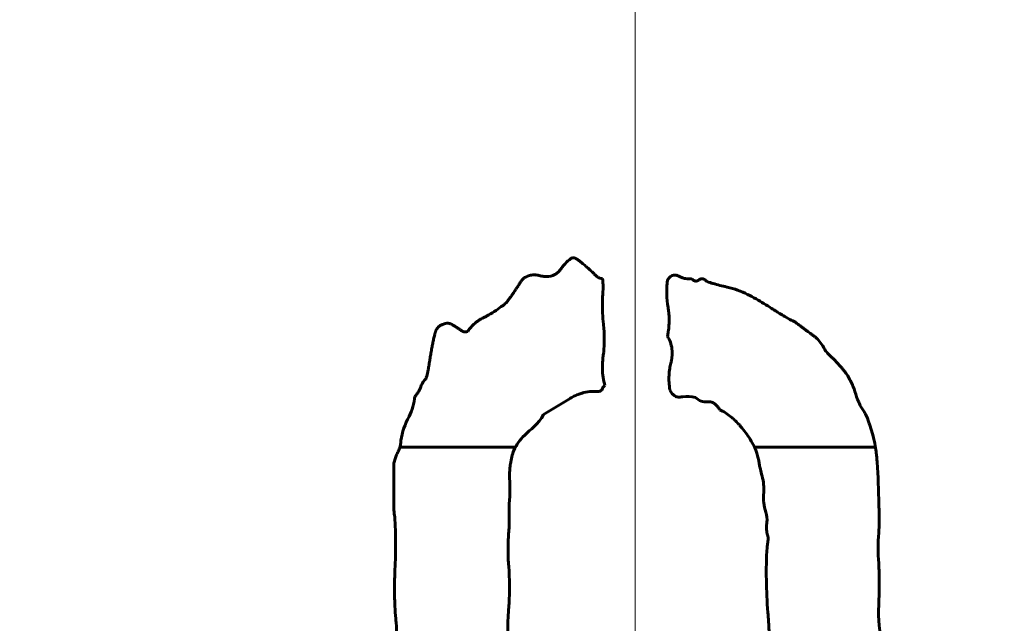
# Model space of a CAD drawing. Header units: millimetres. Extents: x 0 to 601, y 0 to 420.
# Tile 11 of 30: x 143.11 to 151.26, y 341.64 to 346.64. Entities that reach past the tile are written whole.
import ezdxf

# ---------------------------------------------------------------- set-up
doc = ezdxf.new("R2010")
doc.units = ezdxf.units.MM
doc.linetypes.add('K5LT_AXLED', pattern=[12, 7.5, -1.5, 1.5, -1.5])
doc.linetypes.add('K5LT_BASIC', pattern=[0])
doc.layers.add('Системный слой (1)', color=251, linetype='Continuous', true_color=0x6c6c6c)

# ---------------------------------------------------------------- blocks, each defined once
blk = doc.blocks.new('U4')
at = {"layer": 'Системный слой (1)', "color": 143, "linetype": 'K5LT_BASIC', "lineweight": 60, "true_color": 0x33acca}
for p, q in [((147.2155, 343.0974), (146.2592, 343.0974)), ((150.1951, 343.0974), (149.1947, 343.0974))]:
    blk.add_line(p, q, dxfattribs=at)
blk = doc.blocks.new('U12')
at = {"layer": 'Системный слой (1)', "color": 30, "linetype": 'K5LT_AXLED', "lineweight": 18, "true_color": 0xff8000}
blk.add_line((148.2051, 329.0974), (148.2051, 387.0974), dxfattribs=at)

msp = doc.modelspace()

# ---------------------------------------------------------------- linework, layer by layer
at = {"layer": 'Системный слой (1)', "color": 143, "linetype": 'K5LT_BASIC', "lineweight": 60, "true_color": 0x33acca}
for p, q in [((146.2075, 342.9553), (146.2075, 342.7342)), ((147.1623, 342.4276), (147.1623, 342.5985))]:
    msp.add_line(p, q, dxfattribs=at)
msp.add_circle((148.2051, 329.0974), 64, dxfattribs=at)
msp.add_arc((148.2051, 329.0974), 20.9196, 41.09796, 141.70407, dxfattribs=at)
for points, knots in [([(147.6748, 344.6588), (147.6565, 344.6473), (147.6402, 344.6327), (147.6223, 344.6128), (147.6191, 344.609), (147.6133, 344.6019), (147.6108, 344.5988), (147.6061, 344.5926), (147.6038, 344.5895), (147.6009, 344.5854), (147.6002, 344.5844), (147.5974, 344.5804), (147.5953, 344.5776), (147.5912, 344.5721), (147.5892, 344.5695), (147.585, 344.5644), (147.5829, 344.5619), (147.5785, 344.557), (147.5762, 344.5545), (147.5731, 344.5514), (147.5724, 344.5506), (147.5645, 344.5428), (147.5567, 344.5363), (147.5407, 344.5256), (147.5327, 344.5213), (147.5241, 344.5181)], [0, 0, 0, 0, 0.016224, 0.016224, 0.01995875, 0.01995875, 0.02309605, 0.02309605, 0.02642917, 0.02642917, 0.02752771, 0.02752771, 0.03079563, 0.03079563, 0.03391699, 0.03391699, 0.03693983, 0.03693983, 0.0397856, 0.0397856, 0.04059937, 0.04059937, 0.04864691, 0.04864691, 0.05595429, 0.05595429, 0.05595429, 0.05595429]), ([(147.9362, 344.493), (147.9286, 344.493), (147.9212, 344.4945), (147.9042, 344.501), (147.8949, 344.5069), (147.8849, 344.515), (147.8834, 344.5163), (147.8803, 344.519), (147.8787, 344.5204), (147.8759, 344.5231), (147.8747, 344.5243), (147.8709, 344.528), (147.8683, 344.5307), (147.8623, 344.5365), (147.859, 344.5397), (147.8517, 344.5467), (147.8479, 344.5504), (147.8428, 344.5551), (147.8421, 344.5557), (147.8311, 344.566), (147.8203, 344.5758), (147.807, 344.5874), (147.805, 344.5892), (147.7932, 344.5994), (147.7837, 344.6075), (147.7661, 344.6221), (147.7581, 344.6287), (147.7462, 344.6381), (147.7426, 344.641), (147.737, 344.6454), (147.7347, 344.6471), (147.7305, 344.6504), (147.7286, 344.6518), (147.7248, 344.6543), (147.7229, 344.6554), (147.7194, 344.6575), (147.7177, 344.6584), (147.7144, 344.6599), (147.7127, 344.6606), (147.7106, 344.6614), (147.7101, 344.6616), (147.7041, 344.6637), (147.6983, 344.6647), (147.6894, 344.6642), (147.6864, 344.6636), (147.6804, 344.6617), (147.6776, 344.6604), (147.6748, 344.6588)], [0, 0, 0, 0, 0.00567652, 0.00567652, 0.01367903, 0.01367903, 0.01528419, 0.01528419, 0.01689334, 0.01689334, 0.01812955, 0.01812955, 0.0204154, 0.0204154, 0.02257981, 0.02257981, 0.02446909, 0.02446909, 0.02474422, 0.02474422, 0.02898553, 0.02898553, 0.0297423, 0.0297423, 0.03338955, 0.03338955, 0.03665028, 0.03665028, 0.03834075, 0.03834075, 0.03960449, 0.03960449, 0.04088969, 0.04088969, 0.0422688, 0.0422688, 0.04369546, 0.04369546, 0.04515469, 0.04515469, 0.04559324, 0.04559324, 0.05056905, 0.05056905, 0.05317467, 0.05317467, 0.05585345, 0.05585345, 0.05585345, 0.05585345]), ([(147.308, 344.508), (147.3022, 344.5069), (147.2967, 344.5045), (147.2842, 344.4968), (147.2776, 344.4905), (147.2709, 344.4826), (147.2699, 344.4813), (147.2678, 344.4786), (147.2667, 344.4772), (147.2646, 344.4742), (147.2635, 344.4727), (147.2616, 344.4699), (147.261, 344.4689), (147.2588, 344.4656), (147.2573, 344.4631), (147.2537, 344.4576), (147.2517, 344.4546), (147.2475, 344.448), (147.2452, 344.4445), (147.242, 344.4397), (147.2415, 344.4389), (147.2381, 344.4336), (147.235, 344.429), (147.2289, 344.4196), (147.2257, 344.4148), (147.2192, 344.405), (147.2159, 344.4), (147.211, 344.3926), (147.2092, 344.3899), (147.2065, 344.3858), (147.2055, 344.3844), (147.1989, 344.3745), (147.1932, 344.3662), (147.1817, 344.3498), (147.1759, 344.3418), (147.1644, 344.3261), (147.1586, 344.3184), (147.1517, 344.3096), (147.1507, 344.3083), (147.1493, 344.3064), (147.1488, 344.3059), (147.1414, 344.2966), (147.1336, 344.2878), (147.1242, 344.2794), (147.1231, 344.2785), (147.1146, 344.2712), (147.1061, 344.2655), (147.097, 344.2618)], [0, 0, 0, 0, 0.00448076, 0.00448076, 0.01103348, 0.01103348, 0.01228968, 0.01228968, 0.013513, 0.013513, 0.0146395, 0.0146395, 0.01524668, 0.01524668, 0.01648115, 0.01648115, 0.01764052, 0.01764052, 0.0187158, 0.0187158, 0.01892255, 0.01892255, 0.02007898, 0.02007898, 0.02126595, 0.02126595, 0.02258698, 0.02258698, 0.02338276, 0.02338276, 0.02388896, 0.02388896, 0.02693849, 0.02693849, 0.02991808, 0.02991808, 0.03279691, 0.03279691, 0.03327895, 0.03327895, 0.03350017, 0.03350017, 0.03685711, 0.03685711, 0.03727285, 0.03727285, 0.04022185, 0.04022185, 0.04022185, 0.04022185]), ([(147.5241, 344.5181), (147.5017, 344.5114), (147.4786, 344.5094), (147.4511, 344.5115), (147.4471, 344.5119), (147.4394, 344.5129), (147.4358, 344.5135), (147.4285, 344.5148), (147.4249, 344.5155), (147.4188, 344.5168), (147.4162, 344.5174), (147.4103, 344.5189), (147.4071, 344.5196), (147.4008, 344.5209), (147.3977, 344.5214), (147.3913, 344.5224), (147.3882, 344.5228), (147.3821, 344.5233), (147.3793, 344.5235), (147.3642, 344.5241), (147.3522, 344.5231), (147.329, 344.5179), (147.3182, 344.5137), (147.308, 344.508)], [0, 0, 0, 0, 0.01754428, 0.01754428, 0.02072755, 0.02072755, 0.02405248, 0.02405248, 0.02758142, 0.02758142, 0.03027736, 0.03027736, 0.03360944, 0.03360944, 0.03686791, 0.03686791, 0.03993452, 0.03993452, 0.04248782, 0.04248782, 0.05285994, 0.05285994, 0.06288433, 0.06288433, 0.06288433, 0.06288433]), ([(147.9362, 344.3422), (147.9392, 344.3695), (147.9412, 344.3977), (147.9412, 344.4475), (147.9398, 344.4708), (147.9362, 344.493)], [0, 0, 0, 0, 0.0205606, 0.0205606, 0.03737303, 0.03737303, 0.03737303, 0.03737303]), ([(148.4738, 344.4779), (148.4682, 344.4402), (148.4665, 344.4018), (148.469, 344.3268), (148.473, 344.2902), (148.479, 344.2533), (148.4792, 344.2522), (148.48, 344.247), (148.4808, 344.2418), (148.4826, 344.229), (148.4835, 344.2211), (148.4855, 344.2017), (148.4865, 344.1899), (148.4881, 344.1555), (148.4882, 344.1309), (148.4853, 344.088), (148.4836, 344.0715), (148.4791, 344.0417), (148.4767, 344.0288), (148.4738, 344.0156)], [0, 0, 0, 0, 0.02855484, 0.02855484, 0.05586864, 0.05586864, 0.05662039, 0.05662039, 0.05919603, 0.05919603, 0.06200353, 0.06200353, 0.06525094, 0.06525094, 0.07053248, 0.07053248, 0.07358656, 0.07358656, 0.07581402, 0.07581402, 0.07581402, 0.07581402]), ([(148.6748, 344.493), (148.658, 344.4896), (148.641, 344.4897), (148.6181, 344.4938), (148.6125, 344.4951), (148.6019, 344.4981), (148.597, 344.4998), (148.5877, 344.5033), (148.5834, 344.5051), (148.5756, 344.5086), (148.5721, 344.5104), (148.5682, 344.5123), (148.5675, 344.5127), (148.5649, 344.5141), (148.5632, 344.5149), (148.5533, 344.5194), (148.5444, 344.5221), (148.5285, 344.5229), (148.5218, 344.5219), (148.5089, 344.5173), (148.5031, 344.5137), (148.4921, 344.5043), (148.487, 344.4984), (148.4793, 344.4875), (148.4764, 344.4827), (148.4738, 344.4779)], [0, 0, 0, 0, 0.01291458, 0.01291458, 0.01741482, 0.01741482, 0.02197225, 0.02197225, 0.02656474, 0.02656474, 0.03120891, 0.03120891, 0.0322657, 0.0322657, 0.03526387, 0.03526387, 0.05137969, 0.05137969, 0.06343115, 0.06343115, 0.07561731, 0.07561731, 0.08895033, 0.08895033, 0.09861532, 0.09861532, 0.09861532, 0.09861532]), ([(148.8005, 344.4678), (148.7956, 344.4734), (148.79, 344.479), (148.7823, 344.4845), (148.7808, 344.4855), (148.7746, 344.4892), (148.7696, 344.4913), (148.7599, 344.4928), (148.7558, 344.4927), (148.7473, 344.4906), (148.7432, 344.4887), (148.7384, 344.4854), (148.7374, 344.4847), (148.736, 344.4836), (148.7356, 344.4833), (148.7342, 344.4821), (148.7332, 344.4813), (148.7311, 344.4798), (148.7301, 344.4791), (148.728, 344.4778), (148.7269, 344.4771), (148.7253, 344.4763), (148.7248, 344.4761), (148.7203, 344.4739), (148.7161, 344.4727), (148.7076, 344.4723), (148.7036, 344.4729), (148.6951, 344.4758), (148.6907, 344.4784), (148.6824, 344.4848), (148.6784, 344.4888), (148.6748, 344.493)], [0, 0, 0, 0, 0.00556496, 0.00556496, 0.00689851, 0.00689851, 0.01097313, 0.01097313, 0.01416623, 0.01416623, 0.01751384, 0.01751384, 0.01850062, 0.01850062, 0.01892388, 0.01892388, 0.01994085, 0.01994085, 0.02091944, 0.02091944, 0.02182147, 0.02182147, 0.02213727, 0.02213727, 0.02499603, 0.02499603, 0.02756883, 0.02756883, 0.03076479, 0.03076479, 0.03426224, 0.03426224, 0.03426224, 0.03426224]), ([(149.1372, 344.3623), (149.0835, 344.3892), (149.0273, 344.4092), (148.9676, 344.4229), (148.9664, 344.4232), (148.9272, 344.4322), (148.8893, 344.4419), (148.8345, 344.4574), (148.8175, 344.4625), (148.8005, 344.4678)], [0, 0, 0, 0, 0.04502486, 0.04502486, 0.04593983, 0.04593983, 0.07524856, 0.07524856, 0.08860265, 0.08860265, 0.08860265, 0.08860265]), ([(147.9462, 343.8799), (147.9529, 343.957), (147.9521, 344.0341), (147.9435, 344.1124), (147.9434, 344.1137), (147.94, 344.1459), (147.9353, 344.2076), (147.9344, 344.2696), (147.9351, 344.3144), (147.9356, 344.3283), (147.9362, 344.3422)], [0, 0, 0, 0, 0.0580682, 0.0580682, 0.0590868, 0.0590868, 0.0822889, 0.1054574, 0.1054574, 0.1158881, 0.1158881, 0.1158881, 0.1158881]), ([(149.5341, 344.1311), (149.5181, 344.1392), (149.5024, 344.1474), (149.4686, 344.1658), (149.4507, 344.1759), (149.4192, 344.1944), (149.4053, 344.2028), (149.3825, 344.2169), (149.3732, 344.2227), (149.358, 344.2323), (149.3519, 344.2362), (149.3422, 344.2425), (149.3385, 344.2449), (149.2945, 344.2735), (149.2512, 344.3002), (149.184, 344.3381), (149.1605, 344.3506), (149.1372, 344.3623)], [0, 0, 0, 0, 0.0134339, 0.0134339, 0.0299893, 0.0299893, 0.045047, 0.045047, 0.0575711, 0.0575711, 0.0684616, 0.0684616, 0.0782631, 0.0782631, 0.2222308, 0.2222308, 0.2987614, 0.2987614, 0.2987614, 0.2987614]), ([(147.097, 344.2618), (147.0606, 344.2315), (147.0203, 344.2058), (146.9702, 344.1795), (146.962, 344.1753), (146.953, 344.171), (146.9522, 344.1706), (146.9488, 344.1689), (146.9457, 344.1674), (146.9375, 344.163), (146.9321, 344.16), (146.9194, 344.1524), (146.9119, 344.1476), (146.8971, 344.1371), (146.89, 344.1316), (146.8814, 344.1245), (146.8802, 344.1234), (146.8565, 344.1028), (146.8371, 344.0806), (146.8206, 344.0558)], [0, 0, 0, 0, 0.03546455, 0.03546455, 0.04232372, 0.04232372, 0.0429239, 0.0429239, 0.04439731, 0.04439731, 0.04618031, 0.04618031, 0.0481615, 0.0481615, 0.04985896, 0.04985896, 0.05014269, 0.05014269, 0.05534381, 0.05534381, 0.05534381, 0.05534381]), ([(146.6045, 344.111), (146.5953, 344.1076), (146.5871, 344.1025), (146.572, 344.0883), (146.5658, 344.0794), (146.5597, 344.0673), (146.5585, 344.0649), (146.5564, 344.0599), (146.5543, 344.0549), (146.5524, 344.0492), (146.5507, 344.0437), (146.55, 344.0411), (146.5481, 344.0338), (146.5469, 344.0291), (146.5452, 344.0225), (146.5449, 344.021), (146.5416, 344.0076), (146.5388, 343.9958), (146.5335, 343.9716), (146.5309, 343.9591), (146.526, 343.9344), (146.5237, 343.9222), (146.5188, 343.8946), (146.5163, 343.88), (146.5114, 343.8515), (146.5091, 343.8377), (146.5047, 343.8106), (146.5025, 343.7972), (146.5, 343.7808), (146.4995, 343.7776), (146.4975, 343.7649), (146.4945, 343.7468), (146.4911, 343.7295), (146.4875, 343.713), (146.4856, 343.7049), (146.4816, 343.6894), (146.4795, 343.6819), (146.4762, 343.671), (146.475, 343.6674), (146.4738, 343.6638)], [0, 0, 0, 0, 0.0073893, 0.0073893, 0.01550355, 0.01550355, 0.01752522, 0.01752522, 0.01953859, 0.02147048, 0.02147048, 0.02310747, 0.02310747, 0.02557512, 0.02557512, 0.02624096, 0.02624096, 0.0315392, 0.0315392, 0.03725233, 0.03725233, 0.04296545, 0.04296545, 0.0502159, 0.0502159, 0.05763337, 0.05763337, 0.06518669, 0.06518669, 0.067043, 0.067043, 0.07248863, 0.07783689, 0.07783689, 0.08310202, 0.08310202, 0.08821521, 0.08821521, 0.09074855, 0.09074855, 0.09074855, 0.09074855]), ([(146.8206, 344.0558), (146.8137, 344.053), (146.8065, 344.0513), (146.7932, 344.0513), (146.7876, 344.0525), (146.7815, 344.055), (146.7809, 344.0553), (146.7795, 344.056), (146.7788, 344.0563), (146.7772, 344.0572), (146.7763, 344.0577), (146.7742, 344.059), (146.7728, 344.0599), (146.7697, 344.0619), (146.768, 344.0629), (146.7628, 344.0663), (146.7596, 344.0684), (146.7532, 344.0726), (146.7501, 344.0747), (146.744, 344.0788), (146.741, 344.0809), (146.7354, 344.0848), (146.7327, 344.0866), (146.7271, 344.0906), (146.7241, 344.0926), (146.7182, 344.0964), (146.7153, 344.0983), (146.7093, 344.1019), (146.7063, 344.1037), (146.7015, 344.1064), (146.7, 344.1072), (146.6942, 344.1104), (146.6897, 344.1127), (146.6826, 344.1162), (146.68, 344.1174), (146.6745, 344.1199), (146.6715, 344.1209), (146.6662, 344.1222), (146.6638, 344.1227), (146.6528, 344.124), (146.6439, 344.1232), (146.6249, 344.1192), (146.6143, 344.1154), (146.6045, 344.111)], [0, 0, 0, 0, 0.00553333, 0.00553333, 0.00994658, 0.00994658, 0.01044963, 0.01044963, 0.01087844, 0.01087844, 0.0112728, 0.0112728, 0.01174163, 0.01174163, 0.01213976, 0.01213976, 0.01284592, 0.01284592, 0.01360942, 0.01360942, 0.01443876, 0.01443876, 0.01525214, 0.01525214, 0.01621778, 0.01621778, 0.01718487, 0.01718487, 0.01810326, 0.01810326, 0.01850795, 0.01850795, 0.01962768, 0.01962768, 0.02028458, 0.02028458, 0.02100125, 0.02100125, 0.02154396, 0.02154396, 0.0235347, 0.0235347, 0.02599547, 0.02599547, 0.02599547, 0.02599547]), ([(149.7854, 343.8899), (149.7751, 343.9106), (149.7632, 343.9314), (149.739, 343.9661), (149.7274, 343.9804), (149.7117, 343.9962), (149.7088, 343.999), (149.703, 344.0043), (149.7002, 344.0068), (149.6944, 344.0116), (149.6915, 344.0139), (149.6865, 344.0177), (149.6845, 344.0191), (149.6792, 344.0228), (149.6758, 344.0252), (149.6685, 344.0304), (149.6646, 344.0331), (149.6563, 344.0391), (149.6519, 344.0422), (149.6424, 344.0492), (149.6374, 344.0528), (149.6263, 344.061), (149.6202, 344.0655), (149.6076, 344.075), (149.601, 344.0799), (149.5869, 344.0906), (149.5793, 344.0963), (149.5632, 344.1087), (149.5546, 344.1153), (149.5417, 344.1252), (149.538, 344.1281), (149.5341, 344.1311)], [0, 0, 0, 0, 0.01732781, 0.01732781, 0.03081573, 0.03081573, 0.0338648, 0.0338648, 0.03668075, 0.03668075, 0.03936374, 0.03936374, 0.0410328, 0.0410328, 0.0435725, 0.0435725, 0.04599129, 0.04599129, 0.04830205, 0.04830205, 0.05051744, 0.05051744, 0.05272878, 0.05272878, 0.05475159, 0.05475159, 0.05672068, 0.05672068, 0.05861955, 0.05861955, 0.05936281, 0.05936281, 0.05936281, 0.05936281]), ([(148.4738, 344.0156), (148.4928, 343.984), (148.5059, 343.95), (148.5163, 343.8797), (148.5143, 343.846), (148.5059, 343.8095), (148.505, 343.8059), (148.5024, 343.7961), (148.5007, 343.7894), (148.4975, 343.7749), (148.4959, 343.7672), (148.4928, 343.7505), (148.4914, 343.7415), (148.4889, 343.7221), (148.4879, 343.7119), (148.4869, 343.6983), (148.4868, 343.6957), (148.4845, 343.6529), (148.4871, 343.613), (148.4939, 343.5734)], [0, 0, 0, 0, 0.0276502, 0.0276502, 0.05328041, 0.05328041, 0.05577814, 0.05577814, 0.05955756, 0.05955756, 0.06312099, 0.06312099, 0.0666369, 0.0666369, 0.07009047, 0.07009047, 0.07089582, 0.07089582, 0.08315812, 0.08315812, 0.08315812, 0.08315812]), ([(147.9362, 343.7492), (147.9362, 343.7658), (147.9364, 343.7834), (147.9375, 343.8097), (147.938, 343.8186), (147.9392, 343.8345), (147.94, 343.8426), (147.9419, 343.8576), (147.9429, 343.8644), (147.9448, 343.874), (147.9455, 343.877), (147.9462, 343.8799)], [0, 0, 0, 0, 0.01240321, 0.01240321, 0.01883378, 0.01883378, 0.02438401, 0.02438401, 0.02901292, 0.02901292, 0.03123628, 0.03123628, 0.03123628, 0.03123628]), ([(150.0467, 343.493), (150.0381, 343.5232), (150.0286, 343.5524), (150.0065, 343.6111), (149.9936, 343.6401), (149.9712, 343.6805), (149.9627, 343.6941), (149.9534, 343.707), (149.953, 343.7075), (149.9478, 343.7148), (149.9426, 343.7215), (149.9319, 343.7351), (149.9263, 343.7419), (149.9147, 343.7557), (149.9087, 343.7627), (149.8963, 343.7767), (149.89, 343.7837), (149.8771, 343.7977), (149.8706, 343.8047), (149.8571, 343.8188), (149.8502, 343.8259), (149.8362, 343.8401), (149.8291, 343.8473), (149.8146, 343.8616), (149.8072, 343.8689), (149.795, 343.8807), (149.7902, 343.8853), (149.7854, 343.8899)], [0, 0, 0, 0, 0.0235629, 0.0235629, 0.0502122, 0.0502122, 0.0653244, 0.0653244, 0.0659132, 0.0659132, 0.0741775, 0.0741775, 0.0826841, 0.0826841, 0.091586, 0.091586, 0.1007577, 0.1007577, 0.1102117, 0.1102117, 0.1201033, 0.1201033, 0.1302312, 0.1302312, 0.1406607, 0.1406607, 0.1472433, 0.1472433, 0.1472433, 0.1472433]), ([(147.9563, 343.6085), (147.9492, 343.6297), (147.9443, 343.6517), (147.9376, 343.6987), (147.9362, 343.7241), (147.9362, 343.7492)], [0, 0, 0, 0, 0.01676432, 0.01676432, 0.03561149, 0.03561149, 0.03561149, 0.03561149]), ([(146.4738, 343.6638), (146.4573, 343.6472), (146.444, 343.6283), (146.4336, 343.6031), (146.4323, 343.5995), (146.4284, 343.5879), (146.425, 343.5799), (146.4169, 343.5639), (146.412, 343.5559), (146.4009, 343.5395), (146.3944, 343.5311), (146.3863, 343.5214), (146.3848, 343.5197), (146.3834, 343.5181)], [0, 0, 0, 0, 0.01757461, 0.01757461, 0.0204489, 0.0204489, 0.02697012, 0.02697012, 0.03382224, 0.03382224, 0.04156763, 0.04156763, 0.04321232, 0.04321232, 0.04321232, 0.04321232]), ([(147.911, 343.5583), (147.9147, 343.5605), (147.9185, 343.5629), (147.9249, 343.5676), (147.9276, 343.5698), (147.9316, 343.5739), (147.9334, 343.5759), (147.9351, 343.5789), (147.9355, 343.5799), (147.936, 343.5817), (147.9362, 343.5825), (147.9362, 343.5834)], [0, 0, 0, 0, 0.003235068, 0.003235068, 0.006052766, 0.006052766, 0.008227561, 0.008227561, 0.009100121, 0.009100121, 0.009870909, 0.009870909, 0.009870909, 0.009870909]), ([(147.9362, 343.5834), (147.9362, 343.5848), (147.9364, 343.5862), (147.9377, 343.5897), (147.939, 343.5918), (147.9428, 343.5969), (147.9459, 343.6001), (147.9516, 343.605), (147.9539, 343.6068), (147.9563, 343.6085)], [0, 0, 0, 0, 0.001051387, 0.001051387, 0.002800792, 0.002800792, 0.005784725, 0.005784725, 0.007646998, 0.007646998, 0.007646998, 0.007646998]), ([(146.3834, 343.5181), (146.3775, 343.4594), (146.3623, 343.4029), (146.3012, 343.2891), (146.2773, 343.2208), (146.2678, 343.1512)], [0, 0, 0, 0, 0.04422796, 0.04422796, 0.0968399, 0.0968399, 0.0968399, 0.0968399]), ([(147.4487, 343.3673), (147.5222, 343.4107), (147.595, 343.4551), (147.6682, 343.501), (147.6692, 343.5017), (147.6731, 343.5041), (147.6767, 343.5063), (147.686, 343.5116), (147.692, 343.5149), (147.7089, 343.5234), (147.721, 343.529), (147.7446, 343.538), (147.7552, 343.5416), (147.7716, 343.5462), (147.7769, 343.5476), (147.8245, 343.5589), (147.8677, 343.5615), (147.911, 343.5583)], [0, 0, 0, 0, 0.06399589, 0.06399589, 0.06476261, 0.06476261, 0.06675507, 0.06675507, 0.0690426, 0.0690426, 0.07242904, 0.07242904, 0.07476876, 0.07476876, 0.07581548, 0.07581548, 0.08400185, 0.08400185, 0.08400185, 0.08400185]), ([(148.4939, 343.5734), (148.499, 343.5616), (148.5053, 343.5501), (148.515, 343.5384), (148.5165, 343.5366), (148.525, 343.5277), (148.533, 343.5218), (148.5505, 343.5141), (148.5593, 343.5122), (148.5703, 343.5118), (148.5722, 343.5118), (148.5757, 343.5119), (148.5775, 343.512), (148.581, 343.5123), (148.5828, 343.5125), (148.5854, 343.5128), (148.5861, 343.5129), (148.5893, 343.5134), (148.5918, 343.5138), (148.5969, 343.5145), (148.5994, 343.5148), (148.6369, 343.5191), (148.6713, 343.5172), (148.705, 343.508)], [0, 0, 0, 0, 0.00955712, 0.00955712, 0.01130267, 0.01130267, 0.0187866, 0.0187866, 0.02562827, 0.02562827, 0.02707811, 0.02707811, 0.02857619, 0.02857619, 0.03006541, 0.03006541, 0.03064407, 0.03064407, 0.03242884, 0.03242884, 0.03391508, 0.03391508, 0.05235053, 0.05235053, 0.05235053, 0.05235053]), ([(148.705, 343.508), (148.7191, 343.4955), (148.7349, 343.4856), (148.7686, 343.4738), (148.785, 343.4717), (148.8038, 343.4725), (148.8058, 343.4727), (148.8105, 343.4731), (148.8132, 343.4732), (148.8186, 343.4732), (148.8214, 343.473), (148.8272, 343.4724), (148.8301, 343.472), (148.8356, 343.4708), (148.8381, 343.4701), (148.851, 343.4658), (148.8603, 343.4604), (148.8769, 343.4471), (148.8842, 343.4392), (148.8964, 343.4233), (148.9015, 343.4155), (148.906, 343.4075)], [0, 0, 0, 0, 0.01413413, 0.01413413, 0.02675307, 0.02675307, 0.02822822, 0.02822822, 0.02994797, 0.02994797, 0.0316007, 0.0316007, 0.03315866, 0.03315866, 0.03439631, 0.03439631, 0.03925592, 0.03925592, 0.04395961, 0.04395961, 0.04806403, 0.04806403, 0.04806403, 0.04806403]), ([(150.1422, 343.302), (150.1345, 343.3252), (150.125, 343.3488), (150.1076, 343.3819), (150.1013, 343.3925), (150.0941, 343.403), (150.0937, 343.4035), (150.0859, 343.4151), (150.0789, 343.4265), (150.0712, 343.4405), (150.0699, 343.4429), (150.0605, 343.4607), (150.0532, 343.4767), (150.0467, 343.493)], [0, 0, 0, 0, 0.01834823, 0.01834823, 0.02744821, 0.02744821, 0.02791246, 0.02791246, 0.03789273, 0.03789273, 0.03989731, 0.03989731, 0.05302055, 0.05302055, 0.05302055, 0.05302055]), ([(147.2025, 343.0708), (147.2238, 343.1188), (147.2538, 343.1607), (147.3394, 343.243), (147.4048, 343.285), (147.4487, 343.3673)], [0, 0, 0, 0, 0.03935498, 0.03935498, 0.08904493, 0.08904493, 0.08904493, 0.08904493]), ([(148.906, 343.4075), (148.9395, 343.3926), (148.9705, 343.3726), (149.0087, 343.3414), (149.0181, 343.3331), (149.0391, 343.3134), (149.0514, 343.3009), (149.0691, 343.2812), (149.0742, 343.2754), (149.0935, 343.2527), (149.1212, 343.2181), (149.1594, 343.1629), (149.1815, 343.1242), (149.1953, 343.0966), (149.199, 343.0888), (149.2025, 343.0809)], [0, 0, 0, 0, 0.02752665, 0.02752665, 0.0369269, 0.0369269, 0.04913986, 0.04913986, 0.05395994, 0.05395994, 0.06717986, 0.08043595, 0.09374587, 0.09374587, 0.098939, 0.098939, 0.098939, 0.098939]), ([(150.2226, 342.6236), (150.2226, 342.7402), (150.2185, 342.8566), (150.2099, 342.9751), (150.2097, 342.9774), (150.2089, 342.9877), (150.2081, 342.997), (150.2059, 343.0194), (150.2044, 343.0328), (150.2002, 343.0659), (150.1971, 343.0862), (150.1883, 343.136), (150.1819, 343.1664), (150.1677, 343.2221), (150.1607, 343.2464), (150.1493, 343.2816), (150.1458, 343.2917), (150.1422, 343.302)], [0, 0, 0, 0, 0.0874352, 0.0874352, 0.0890944, 0.0890944, 0.0940846, 0.0940846, 0.0995614, 0.0995614, 0.1062051, 0.1062051, 0.1144594, 0.1144594, 0.1203587, 0.1203587, 0.1227136, 0.1227136, 0.1227136, 0.1227136]), ([(146.2678, 343.1512), (146.2678, 343.129), (146.2633, 343.1074), (146.2537, 343.0818), (146.2517, 343.0771), (146.2475, 343.0677), (146.2452, 343.063), (146.24, 343.0532), (146.2375, 343.0481), (146.2326, 343.0376), (146.2303, 343.0322), (146.2258, 343.0212), (146.2237, 343.0156), (146.2197, 343.0039), (146.2178, 342.9978), (146.2142, 342.9852), (146.2125, 342.9788), (146.2097, 342.9666), (146.2086, 342.9611), (146.2075, 342.9553)], [0, 0, 0, 0, 0.01666543, 0.01666543, 0.02053013, 0.02053013, 0.02439483, 0.02439483, 0.0285409, 0.0285409, 0.0325865, 0.0325865, 0.03641738, 0.03641738, 0.04012022, 0.04012022, 0.04362691, 0.04362691, 0.04628066, 0.04628066, 0.04628066, 0.04628066]), ([(147.1623, 342.5985), (147.1693, 342.6786), (147.1705, 342.7593), (147.1673, 342.8409), (147.1672, 342.8422), (147.167, 342.8475), (147.1669, 342.8523), (147.1667, 342.8652), (147.1667, 342.8736), (147.1672, 342.8937), (147.1677, 342.9057), (147.1697, 342.9298), (147.1709, 342.9418), (147.173, 342.9563), (147.1733, 342.9583), (147.1794, 342.9981), (147.1889, 343.0351), (147.2025, 343.0708)], [0, 0, 0, 0, 0.06032783, 0.06032783, 0.0612044, 0.0612044, 0.06325592, 0.06325592, 0.06574378, 0.06574378, 0.06847323, 0.06847323, 0.07083389, 0.07083389, 0.07120269, 0.07120269, 0.07823371, 0.07823371, 0.07823371, 0.07823371]), ([(149.2025, 343.0809), (149.2064, 343.0698), (149.2104, 343.0584), (149.2185, 343.0329), (149.2226, 343.0189), (149.2289, 342.9931), (149.2313, 342.9812), (149.2327, 342.97), (149.2327, 342.9696), (149.2335, 342.9632), (149.2344, 342.9573), (149.2365, 342.9452), (149.2376, 342.939), (149.2393, 342.9307), (149.2397, 342.9285), (149.2438, 342.9092), (149.2481, 342.8918), (149.2527, 342.8749)], [0, 0, 0, 0, 0.00880197, 0.00880197, 0.01944627, 0.01944627, 0.02935416, 0.02935416, 0.02971352, 0.02971352, 0.03516162, 0.03516162, 0.04083496, 0.04083496, 0.04284991, 0.04284991, 0.05876834, 0.05876834, 0.05876834, 0.05876834]), ([(149.2527, 342.8749), (149.266, 342.8296), (149.2736, 342.7828), (149.2715, 342.7286), (149.2711, 342.7213), (149.2703, 342.7134), (149.2702, 342.7127), (149.2691, 342.7015), (149.2686, 342.6909), (149.2686, 342.6696), (149.269, 342.6588), (149.2702, 342.6446), (149.2706, 342.641), (149.274, 342.6105), (149.2798, 342.5841), (149.2879, 342.5583)], [0, 0, 0, 0, 0.03538044, 0.03538044, 0.04086149, 0.04086149, 0.04136201, 0.04136201, 0.04930281, 0.04930281, 0.05732109, 0.05732109, 0.0600177, 0.0600177, 0.08030984, 0.08030984, 0.08030984, 0.08030984]), ([(146.2075, 342.7342), (146.2075, 342.7181), (146.2075, 342.702), (146.2075, 342.6704), (146.2075, 342.6548), (146.2075, 342.6332), (146.2075, 342.6271), (146.2075, 342.6202), (146.2075, 342.6192), (146.2076, 342.6099), (146.2078, 342.6001), (146.2093, 342.5724), (146.211, 342.5528), (146.2152, 342.5231), (146.2163, 342.5157), (146.2176, 342.508)], [0, 0, 0, 0, 0.01205935, 0.01205935, 0.0237512, 0.0237512, 0.02827179, 0.02827179, 0.02895873, 0.02895873, 0.03505458, 0.03505458, 0.04412737, 0.04412737, 0.04695692, 0.04695692, 0.04695692, 0.04695692]), ([(150.2226, 342.1362), (150.2162, 342.2198), (150.2156, 342.3039), (150.2227, 342.3888), (150.2228, 342.3904), (150.2234, 342.3973), (150.2239, 342.4041), (150.2251, 342.4217), (150.2257, 342.433), (150.2271, 342.4652), (150.2277, 342.4883), (150.2275, 342.5329), (150.227, 342.5529), (150.2252, 342.59), (150.2241, 342.6065), (150.2226, 342.6236)], [0, 0, 0, 0, 0.06291008, 0.06291008, 0.06394975, 0.06394975, 0.06700732, 0.06700732, 0.07046665, 0.07046665, 0.07567551, 0.07567551, 0.07938663, 0.07938663, 0.08216414, 0.08216414, 0.08216414, 0.08216414]), ([(149.2879, 342.5583), (149.2961, 342.5311), (149.2998, 342.5031), (149.2967, 342.4711), (149.2962, 342.4671), (149.2947, 342.4582), (149.294, 342.4532), (149.2932, 342.4427), (149.2929, 342.4371), (149.293, 342.4253), (149.2933, 342.419), (149.2946, 342.4057), (149.2956, 342.3987), (149.2985, 342.3838), (149.3004, 342.3758), (149.303, 342.3673)], [0, 0, 0, 0, 0.02127159, 0.02127159, 0.02411292, 0.02411292, 0.02716771, 0.02716771, 0.03009052, 0.03009052, 0.03294976, 0.03294976, 0.03574689, 0.03574689, 0.03854403, 0.03854403, 0.03854403, 0.03854403]), ([(146.2176, 342.508), (146.2243, 342.3623), (146.2242, 342.2165), (146.2175, 342.0686), (146.2173, 342.0661), (146.2169, 342.0549), (146.2164, 342.044), (146.2155, 342.0167), (146.215, 341.9998), (146.2143, 341.9568), (146.2141, 341.9296), (146.2146, 341.8633), (146.2156, 341.8229), (146.2191, 341.747), (146.2213, 341.7129), (146.2252, 341.6646), (146.2264, 341.6517), (146.2276, 341.6387)], [0, 0, 0, 0, 0.1094309, 0.1094309, 0.1111181, 0.1111181, 0.1162858, 0.1162858, 0.1219705, 0.1219705, 0.1289472, 0.1289472, 0.1372514, 0.1372514, 0.143377, 0.143377, 0.1455555, 0.1455555, 0.1455555, 0.1455555]), ([(147.1623, 341.7995), (147.1689, 341.9026), (147.1682, 342.0056), (147.1596, 342.1101), (147.1595, 342.1116), (147.1561, 342.1545), (147.1526, 342.2388), (147.155, 342.3232), (147.1589, 342.3865), (147.1604, 342.4071), (147.1623, 342.4276)], [0, 0, 0, 0, 0.0775081, 0.0775081, 0.0786504, 0.0786504, 0.1098251, 0.1418402, 0.1418402, 0.157316, 0.157316, 0.157316, 0.157316]), ([(149.303, 342.3673), (149.3044, 342.3638), (149.3053, 342.3599), (149.3061, 342.3545), (149.3063, 342.353), (149.3076, 342.3396), (149.3069, 342.3244), (149.3031, 342.2944), (149.3008, 342.2811), (149.298, 342.2668)], [0, 0, 0, 0, 0.00282099, 0.00282099, 0.00394049, 0.00394049, 0.01294669, 0.01294669, 0.01904162, 0.01904162, 0.01904162, 0.01904162]), ([(149.298, 342.2668), (149.2876, 342.0876), (149.2909, 341.908), (149.3057, 341.7269), (149.3059, 341.7244), (149.3068, 341.7125), (149.3078, 341.7007), (149.3099, 341.6713), (149.3111, 341.6533), (149.3136, 341.6096), (149.315, 341.5832), (149.318, 341.5066), (149.3193, 341.4519), (149.3189, 341.3544), (149.3182, 341.3148), (149.3158, 341.2485), (149.3146, 341.2228), (149.313, 341.1965)], [0, 0, 0, 0, 0.134693, 0.134693, 0.1363891, 0.1363891, 0.1422458, 0.1422458, 0.1485942, 0.1485942, 0.1558084, 0.1558084, 0.1675351, 0.1675351, 0.1748216, 0.1748216, 0.1792619, 0.1792619, 0.1792619, 0.1792619]), ([(150.2578, 341.4528), (150.226, 341.5623), (150.2163, 341.6756), (150.2227, 341.7909), (150.2227, 341.7923), (150.2261, 341.8545), (150.2278, 341.9155), (150.2274, 342.0298), (150.2258, 342.083), (150.2226, 342.1362)], [0, 0, 0, 0, 0.0855761, 0.0855761, 0.0866419, 0.0866419, 0.13237, 0.13237, 0.1723108, 0.1723108, 0.1723108, 0.1723108]), ([(147.1774, 341.1764), (147.1667, 341.2761), (147.1594, 341.3777), (147.1546, 341.4802), (147.1545, 341.4827), (147.154, 341.4946), (147.1536, 341.5058), (147.1528, 341.5337), (147.1524, 341.5509), (147.1521, 341.5969), (147.1524, 341.6276), (147.1545, 341.6908), (147.1561, 341.7223), (147.1597, 341.7701), (147.1609, 341.7846), (147.1623, 341.7995)], [0, 0, 0, 0, 0.0753089, 0.0753089, 0.0770589, 0.0770589, 0.0829674, 0.0829674, 0.0895956, 0.0895956, 0.0986589, 0.0986589, 0.1063462, 0.1063462, 0.1095647, 0.1095647, 0.1095647, 0.1095647]), ([(146.2276, 341.6387), (146.2325, 341.6116), (146.2334, 341.5841), (146.2215, 341.5273), (146.2075, 341.4996), (146.2075, 341.4327)], [0, 0, 0, 0, 0.0206247, 0.0206247, 0.04350873, 0.04350873, 0.04350873, 0.04350873])]:
    msp.add_open_spline(points, degree=3, knots=knots, dxfattribs=at)

# ---------------------------------------------------------------- block references
at = {"layer": 'Системный слой (1)'}
for name in ['U12', 'U4']:
    msp.add_blockref(name, (0, 0), dxfattribs=at)

doc.saveas('drawing.dxf')
